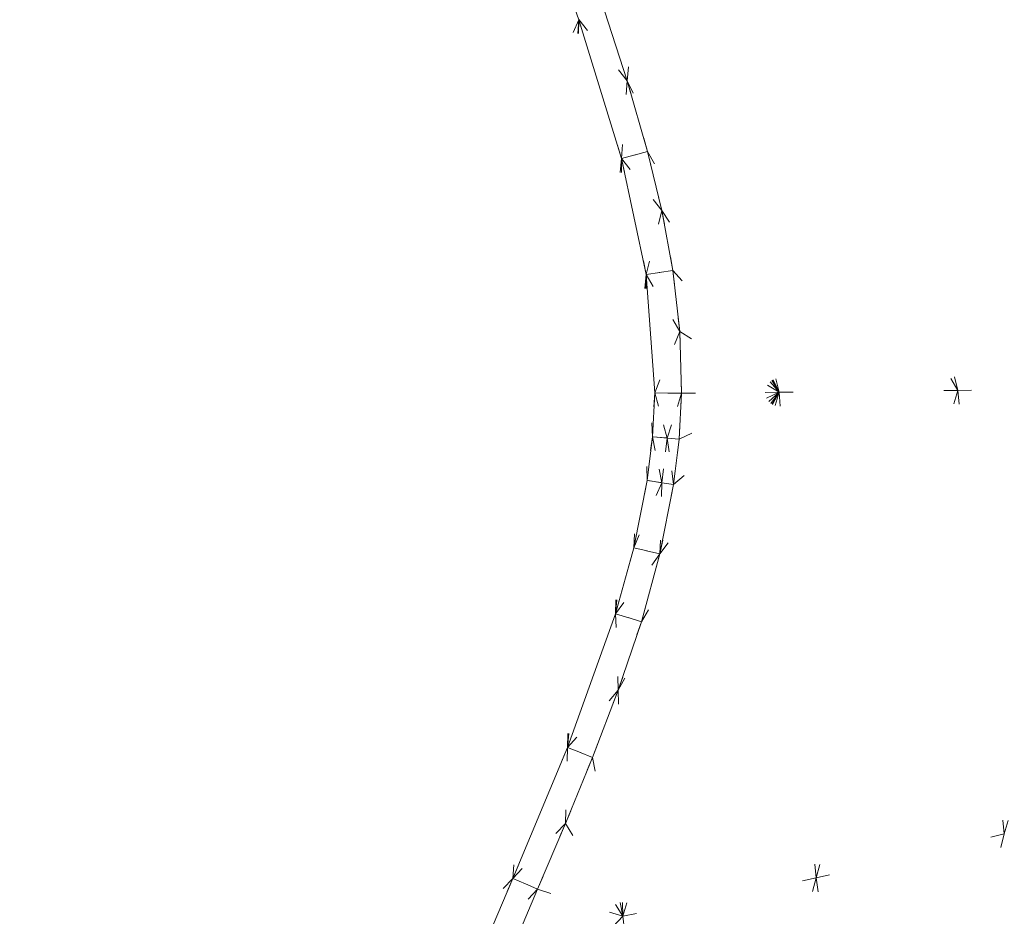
# Model space of a CAD drawing. Header units: millimetres. Extents: x 1700 to 4670, y 990 to 3874.
# Tile 28 of 110: x 3131.51 to 3138.58, y 1831.58 to 1838.03. Entities that reach past the tile are written whole.
import ezdxf

# ---------------------------------------------------------------- set-up
doc = ezdxf.new("R2010")
doc.units = ezdxf.units.MM
doc.linetypes.add('Wipeout_Contour', pattern=[1000, 0, -1000])
doc.layers.add('Nowe_320-W Umeblowanie', color=252, linetype='Continuous')
doc.layers.add('Nowe_320-W Umeblowanie_Nr_pióra__2', color=252, linetype='Continuous', lineweight=13)

msp = doc.modelspace()

# ---------------------------------------------------------------- linework, layer by layer
at = {"layer": 'Nowe_320-W Umeblowanie', "color": 252, "linetype": 'Wipeout_Contour', "lineweight": 0, "ltscale": 44316.271995}
for p, q in [((3134.1114, 1844.0898), (3130.8169, 1827.4147)), ((3130.8169, 1827.4147), (3134.1672, 1843.0348))]:
    msp.add_line(p, q, dxfattribs=at)
at = {"layer": 'Nowe_320-W Umeblowanie', "color": 252, "linetype": 'Wipeout_Contour', "lineweight": 0, "ltscale": 44190.696752}
msp.add_line((3130.8169, 1827.4147), (3134.1114, 1844.0898), dxfattribs=at)
at = {"layer": 'Nowe_320-W Umeblowanie', "color": 252, "linetype": 'Wipeout_Contour', "lineweight": 0, "ltscale": 44331.593514}
for p, q in [((3134.1672, 1843.0348), (3130.8169, 1827.4147)), ((3130.8169, 1827.4147), (3134.3172, 1842.0115))]:
    msp.add_line(p, q, dxfattribs=at)
at = {"layer": 'Nowe_320-W Umeblowanie', "color": 252, "linetype": 'Wipeout_Contour', "lineweight": 0, "ltscale": 44347.90889}
for p, q in [((3134.3172, 1842.0115), (3130.8169, 1827.4147)), ((3130.8169, 1827.4147), (3134.5464, 1841.0029))]:
    msp.add_line(p, q, dxfattribs=at)
at = {"layer": 'Nowe_320-W Umeblowanie', "color": 252, "linetype": 'Wipeout_Contour', "lineweight": 0, "ltscale": 44360.696115}
for p, q in [((3134.5464, 1841.0029), (3130.8169, 1827.4147)), ((3130.8169, 1827.4147), (3134.6879, 1840.4947))]:
    msp.add_line(p, q, dxfattribs=at)
at = {"layer": 'Nowe_320-W Umeblowanie', "color": 252, "linetype": 'Wipeout_Contour', "lineweight": 0, "ltscale": 44369.628366}
for p, q in [((3134.6879, 1840.4947), (3130.8169, 1827.4147)), ((3130.8169, 1827.4147), (3134.8426, 1839.9902))]:
    msp.add_line(p, q, dxfattribs=at)
at = {"layer": 'Nowe_320-W Umeblowanie', "color": 252, "linetype": 'Wipeout_Contour', "lineweight": 0, "ltscale": 44378.603521}
for p, q in [((3134.8426, 1839.9902), (3130.8169, 1827.4147)), ((3130.8169, 1827.4147), (3135.0048, 1839.4988))]:
    msp.add_line(p, q, dxfattribs=at)
at = {"layer": 'Nowe_320-W Umeblowanie', "color": 252, "linetype": 'Wipeout_Contour', "lineweight": 0, "ltscale": 44387.591073}
for p, q in [((3135.0048, 1839.4988), (3130.8169, 1827.4147)), ((3130.8169, 1827.4147), (3135.1748, 1839.01))]:
    msp.add_line(p, q, dxfattribs=at)
at = {"layer": 'Nowe_320-W Umeblowanie', "color": 252, "linetype": 'Wipeout_Contour', "lineweight": 0, "ltscale": 44405.292223}
for p, q in [((3136.003, 1839.2286), (3135.8685, 1837.5867)), ((3136.9605, 1835.348), (3136.003, 1839.2286)), ((3135.8685, 1837.5867), (3136.9605, 1835.348))]:
    msp.add_line(p, q, dxfattribs=at)
at = {"layer": 'Nowe_320-W Umeblowanie', "color": 252, "linetype": 'Wipeout_Contour', "lineweight": 0, "ltscale": 44377.578937}
for p, q in [((3135.8685, 1837.5867), (3136.003, 1839.2286)), ((3135.705, 1838.0879), (3135.8685, 1837.5867))]:
    msp.add_line(p, q, dxfattribs=at)
at = {"layer": 'Nowe_320-W Umeblowanie', "color": 252, "linetype": 'Wipeout_Contour', "lineweight": 0, "ltscale": 44437.970233}
for p, q in [((3138.2425, 1835.3616), (3136.003, 1839.2286)), ((3136.003, 1839.2286), (3136.9605, 1835.348)), ((3136.9605, 1835.348), (3138.2425, 1835.3616))]:
    msp.add_line(p, q, dxfattribs=at)
at = {"layer": 'Nowe_320-W Umeblowanie', "color": 252, "linetype": 'Wipeout_Contour', "lineweight": 0, "ltscale": 44416.292451}
for p, q in [((3136.003, 1839.2286), (3138.2425, 1835.3616)), ((3138.2425, 1835.3616), (3137.3723, 1838.9675))]:
    msp.add_line(p, q, dxfattribs=at)
at = {"layer": 'Nowe_320-W Umeblowanie', "color": 252, "linetype": 'Wipeout_Contour', "lineweight": 0, "ltscale": 44401.286067}
for p, q in [((3135.1748, 1839.01), (3130.8169, 1827.4147)), ((3130.8169, 1827.4147), (3135.5213, 1838.0252))]:
    msp.add_line(p, q, dxfattribs=at)
at = {"layer": 'Nowe_320-W Umeblowanie', "color": 252, "linetype": 'Wipeout_Contour', "lineweight": 0, "ltscale": 44468.831374}
for p, q in [((3139.5065, 1835.3759), (3137.3723, 1838.9675)), ((3137.3723, 1838.9675), (3138.2425, 1835.3616)), ((3138.2425, 1835.3616), (3139.5065, 1835.3759))]:
    msp.add_line(p, q, dxfattribs=at)
at = {"layer": 'Nowe_320-W Umeblowanie', "color": 252, "linetype": 'Wipeout_Contour', "lineweight": 0, "ltscale": 44449.624323}
msp.add_line((3137.3723, 1838.9675), (3139.5065, 1835.3759), dxfattribs=at)
at = {"layer": 'Nowe_320-W Umeblowanie', "color": 252, "linetype": 'Wipeout_Contour', "lineweight": 0, "ltscale": 44381.58841}
for p, q in [((3135.8685, 1837.5867), (3135.705, 1838.0879)), ((3135.5213, 1838.0255), (3135.8685, 1837.5867))]:
    msp.add_line(p, q, dxfattribs=at)
at = {"layer": 'Nowe_320-W Umeblowanie', "color": 252, "linetype": 'Wipeout_Contour', "lineweight": 0, "ltscale": 44448.232367}
for p, q in [((3135.5213, 1838.0252), (3130.8169, 1827.4147)), ((3135.0458, 1831.8539), (3135.5213, 1838.0252)), ((3130.8169, 1827.4147), (3135.0458, 1831.8539))]:
    msp.add_line(p, q, dxfattribs=at)
at = {"layer": 'Nowe_320-W Umeblowanie', "color": 252, "linetype": 'Wipeout_Contour', "lineweight": 0, "ltscale": 44446.984063}
for p, q in [((3135.5213, 1838.0252), (3135.0458, 1831.8539)), ((3135.4393, 1832.796), (3135.5213, 1838.0252)), ((3135.0458, 1831.8539), (3135.4393, 1832.796))]:
    msp.add_line(p, q, dxfattribs=at)
at = {"layer": 'Nowe_320-W Umeblowanie', "color": 252, "linetype": 'Wipeout_Contour', "lineweight": 0, "ltscale": 44418.455489}
for p, q in [((3135.5213, 1838.0252), (3135.4393, 1832.796)), ((3135.8281, 1837.0275), (3135.5213, 1838.0252)), ((3135.4393, 1832.796), (3135.8281, 1837.0275))]:
    msp.add_line(p, q, dxfattribs=at)
at = {"layer": 'Nowe_320-W Umeblowanie', "color": 252, "linetype": 'Wipeout_Contour', "lineweight": 0, "ltscale": 44389.487541}
for p, q in [((3135.8685, 1837.5867), (3135.5213, 1838.0255)), ((3135.5213, 1838.0255), (3135.8281, 1837.0278)), ((3135.8281, 1837.0278), (3135.8685, 1837.5867))]:
    msp.add_line(p, q, dxfattribs=at)
at = {"layer": 'Nowe_320-W Umeblowanie', "color": 252, "linetype": 'Wipeout_Contour', "lineweight": 0, "ltscale": 44400.28772}
for p, q in [((3135.8685, 1837.5867), (3135.8281, 1837.0278)), ((3136.0154, 1837.0774), (3135.8685, 1837.5867)), ((3135.8281, 1837.0278), (3136.0154, 1837.0774))]:
    msp.add_line(p, q, dxfattribs=at)
at = {"layer": 'Nowe_320-W Umeblowanie', "color": 252, "linetype": 'Wipeout_Contour', "lineweight": 0, "ltscale": 44419.514427}
for p, q in [((3136.9605, 1835.348), (3135.8685, 1837.5867)), ((3135.8685, 1837.5867), (3136.0154, 1837.0774)), ((3136.0154, 1837.0774), (3136.9605, 1835.348))]:
    msp.add_line(p, q, dxfattribs=at)
at = {"layer": 'Nowe_320-W Umeblowanie', "color": 252, "linetype": 'Wipeout_Contour', "lineweight": 0, "ltscale": 44407.48884}
for p, q in [((3136.0154, 1837.0774), (3135.8281, 1837.0278)), ((3136.1172, 1836.6538), (3136.0154, 1837.0774)), ((3135.8281, 1837.0278), (3136.1172, 1836.6538))]:
    msp.add_line(p, q, dxfattribs=at)
at = {"layer": 'Nowe_320-W Umeblowanie', "color": 252, "linetype": 'Wipeout_Contour', "lineweight": 0, "ltscale": 44427.597593}
for p, q in [((3136.0154, 1837.0774), (3136.1172, 1836.6538)), ((3136.9605, 1835.348), (3136.0154, 1837.0774)), ((3136.1172, 1836.6538), (3136.9605, 1835.348))]:
    msp.add_line(p, q, dxfattribs=at)
at = {"layer": 'Nowe_320-W Umeblowanie', "color": 252, "linetype": 'Wipeout_Contour', "lineweight": 0, "ltscale": 44448.658794}
for p, q in [((3135.8281, 1837.0275), (3135.4393, 1832.796)), ((3135.7847, 1833.7565), (3135.8281, 1837.0275)), ((3135.4393, 1832.796), (3135.7847, 1833.7565))]:
    msp.add_line(p, q, dxfattribs=at)
at = {"layer": 'Nowe_320-W Umeblowanie', "color": 252, "linetype": 'Wipeout_Contour', "lineweight": 0, "ltscale": 44430.472873}
for p, q in [((3135.8281, 1837.0275), (3135.7847, 1833.7565)), ((3136.0051, 1836.1937), (3135.8281, 1837.0275)), ((3135.7847, 1833.7565), (3136.0051, 1836.1937))]:
    msp.add_line(p, q, dxfattribs=at)
at = {"layer": 'Nowe_320-W Umeblowanie', "color": 252, "linetype": 'Wipeout_Contour', "lineweight": 0, "ltscale": 44413.522997}
for p, q in [((3136.1172, 1836.6538), (3135.8281, 1837.0278)), ((3135.8281, 1837.0278), (3136.0051, 1836.1939)), ((3136.0051, 1836.1939), (3136.1172, 1836.6538))]:
    msp.add_line(p, q, dxfattribs=at)
at = {"layer": 'Nowe_320-W Umeblowanie', "color": 252, "linetype": 'Wipeout_Contour', "lineweight": 0, "ltscale": 44421.963645}
for p, q in [((3136.1172, 1836.6538), (3136.0051, 1836.1939)), ((3136.1963, 1836.2229), (3136.1172, 1836.6538)), ((3136.0051, 1836.1939), (3136.1963, 1836.2229))]:
    msp.add_line(p, q, dxfattribs=at)
at = {"layer": 'Nowe_320-W Umeblowanie', "color": 252, "linetype": 'Wipeout_Contour', "lineweight": 0, "ltscale": 44434.689506}
for p, q in [((3136.1172, 1836.6538), (3136.1963, 1836.2229)), ((3136.9605, 1835.348), (3136.1172, 1836.6538)), ((3136.1963, 1836.2229), (3136.9605, 1835.348))]:
    msp.add_line(p, q, dxfattribs=at)
at = {"layer": 'Nowe_320-W Umeblowanie', "color": 252, "linetype": 'Wipeout_Contour', "lineweight": 0, "ltscale": 44427.965039}
for p, q in [((3136.1963, 1836.2229), (3136.0051, 1836.1939)), ((3136.2461, 1835.7846), (3136.1963, 1836.2229)), ((3136.0051, 1836.1939), (3136.2461, 1835.7846))]:
    msp.add_line(p, q, dxfattribs=at)
at = {"layer": 'Nowe_320-W Umeblowanie', "color": 252, "linetype": 'Wipeout_Contour', "lineweight": 0, "ltscale": 44441.558939}
for p, q in [((3136.1963, 1836.2229), (3136.2461, 1835.7846)), ((3136.9605, 1835.348), (3136.1963, 1836.2229)), ((3136.2461, 1835.7846), (3136.9605, 1835.348))]:
    msp.add_line(p, q, dxfattribs=at)
at = {"layer": 'Nowe_320-W Umeblowanie', "color": 252, "linetype": 'Wipeout_Contour', "lineweight": 0, "ltscale": 44449.770326}
for p, q in [((3136.0051, 1836.1937), (3135.7847, 1833.7565)), ((3135.9155, 1834.2311), (3136.0051, 1836.1937)), ((3135.7847, 1833.7565), (3135.9155, 1834.2311))]:
    msp.add_line(p, q, dxfattribs=at)
at = {"layer": 'Nowe_320-W Umeblowanie', "color": 252, "linetype": 'Wipeout_Contour', "lineweight": 0, "ltscale": 44444.802359}
for p, q in [((3136.0051, 1836.1937), (3135.9155, 1834.2311)), ((3136.0109, 1834.714), (3136.0051, 1836.1937)), ((3135.9155, 1834.2311), (3136.0109, 1834.714))]:
    msp.add_line(p, q, dxfattribs=at)
at = {"layer": 'Nowe_320-W Umeblowanie', "color": 252, "linetype": 'Wipeout_Contour', "lineweight": 0, "ltscale": 44433.506202}
for p, q in [((3136.0051, 1836.1939), (3136.066, 1835.3442)), ((3136.2461, 1835.7846), (3136.0051, 1836.1939)), ((3136.066, 1835.3442), (3136.2461, 1835.7846))]:
    msp.add_line(p, q, dxfattribs=at)
at = {"layer": 'Nowe_320-W Umeblowanie', "color": 252, "linetype": 'Wipeout_Contour', "lineweight": 0, "ltscale": 44441.128963}
for p, q in [((3136.049, 1835.0281), (3136.0051, 1836.1937)), ((3136.0051, 1836.1937), (3136.0109, 1834.714)), ((3136.0109, 1834.714), (3136.049, 1835.0281))]:
    msp.add_line(p, q, dxfattribs=at)
at = {"layer": 'Nowe_320-W Umeblowanie', "color": 252, "linetype": 'Wipeout_Contour', "lineweight": 0, "ltscale": 44436.875927}
for p, q in [((3136.066, 1835.344), (3136.0051, 1836.1937)), ((3136.0051, 1836.1937), (3136.049, 1835.0281)), ((3136.049, 1835.0281), (3136.066, 1835.344))]:
    msp.add_line(p, q, dxfattribs=at)
at = {"layer": 'Nowe_320-W Umeblowanie', "color": 252, "linetype": 'Wipeout_Contour', "lineweight": 0, "ltscale": 44440.902678}
for p, q in [((3136.2461, 1835.7846), (3136.066, 1835.3442)), ((3136.2592, 1835.3408), (3136.2461, 1835.7846)), ((3136.066, 1835.3442), (3136.2592, 1835.3408))]:
    msp.add_line(p, q, dxfattribs=at)
at = {"layer": 'Nowe_320-W Umeblowanie', "color": 252, "linetype": 'Wipeout_Contour', "lineweight": 0, "ltscale": 44448.242557}
for p, q in [((3136.2461, 1835.7846), (3136.2592, 1835.3408)), ((3136.9605, 1835.348), (3136.2461, 1835.7846)), ((3136.2592, 1835.3408), (3136.9605, 1835.348))]:
    msp.add_line(p, q, dxfattribs=at)
at = {"layer": 'Nowe_320-W Umeblowanie', "color": 252, "linetype": 'Wipeout_Contour', "lineweight": 0, "ltscale": 44522.37034}
for p, q in [((3139.5065, 1835.3759), (3138.2425, 1835.3616)), ((3138.5769, 1832.1743), (3139.5065, 1835.3759)), ((3138.2425, 1835.3616), (3138.5769, 1832.1743))]:
    msp.add_line(p, q, dxfattribs=at)
at = {"layer": 'Nowe_320-W Umeblowanie', "color": 252, "linetype": 'Wipeout_Contour', "lineweight": 0, "ltscale": 44483.633589}
for p, q in [((3136.9605, 1835.348), (3135.8044, 1833.2068)), ((3135.8374, 1831.5826), (3136.9605, 1835.348)), ((3135.8044, 1833.2068), (3135.8374, 1831.5826))]:
    msp.add_line(p, q, dxfattribs=at)
at = {"layer": 'Nowe_320-W Umeblowanie', "color": 252, "linetype": 'Wipeout_Contour', "lineweight": 0, "ltscale": 44470.586941}
for p, q in [((3135.8044, 1833.2068), (3136.9605, 1835.348)), ((3136.9605, 1835.348), (3135.9701, 1833.6995)), ((3135.9701, 1833.6995), (3135.8044, 1833.2068))]:
    msp.add_line(p, q, dxfattribs=at)
at = {"layer": 'Nowe_320-W Umeblowanie', "color": 252, "linetype": 'Wipeout_Contour', "lineweight": 0, "ltscale": 44502.864925}
for p, q in [((3136.9605, 1835.348), (3135.8374, 1831.5826)), ((3137.2246, 1831.8581), (3136.9605, 1835.348)), ((3135.8374, 1831.5826), (3137.2246, 1831.8581))]:
    msp.add_line(p, q, dxfattribs=at)
at = {"layer": 'Nowe_320-W Umeblowanie', "color": 252, "linetype": 'Wipeout_Contour', "lineweight": 0, "ltscale": 44466.273879}
for p, q in [((3135.9701, 1833.6995), (3136.9605, 1835.348)), ((3136.9605, 1835.348), (3136.1039, 1834.1863)), ((3136.1039, 1834.1863), (3135.9701, 1833.6995))]:
    msp.add_line(p, q, dxfattribs=at)
at = {"layer": 'Nowe_320-W Umeblowanie', "color": 252, "linetype": 'Wipeout_Contour', "lineweight": 0, "ltscale": 44446.384272}
for p, q in [((3136.066, 1835.3442), (3136.049, 1835.0283)), ((3136.156, 1835.0189), (3136.066, 1835.3442)), ((3136.049, 1835.0283), (3136.156, 1835.0189))]:
    msp.add_line(p, q, dxfattribs=at)
at = {"layer": 'Nowe_320-W Umeblowanie', "color": 252, "linetype": 'Wipeout_Contour', "lineweight": 0, "ltscale": 44445.012228}
for p, q in [((3136.066, 1835.3442), (3136.156, 1835.0189)), ((3136.2592, 1835.3408), (3136.066, 1835.3442)), ((3136.156, 1835.0189), (3136.2592, 1835.3408))]:
    msp.add_line(p, q, dxfattribs=at)
at = {"layer": 'Nowe_320-W Umeblowanie', "color": 252, "linetype": 'Wipeout_Contour', "lineweight": 0, "ltscale": 44461.382888}
for p, q in [((3136.1039, 1834.1863), (3136.9605, 1835.348)), ((3136.9605, 1835.348), (3136.2021, 1834.685)), ((3136.2021, 1834.685), (3136.1039, 1834.1863))]:
    msp.add_line(p, q, dxfattribs=at)
at = {"layer": 'Nowe_320-W Umeblowanie', "color": 252, "linetype": 'Wipeout_Contour', "lineweight": 0, "ltscale": 44448.907059}
for p, q in [((3136.2592, 1835.3408), (3136.156, 1835.0189)), ((3136.2416, 1835.0113), (3136.2592, 1835.3408)), ((3136.156, 1835.0189), (3136.2416, 1835.0113))]:
    msp.add_line(p, q, dxfattribs=at)
at = {"layer": 'Nowe_320-W Umeblowanie', "color": 252, "linetype": 'Wipeout_Contour', "lineweight": 0, "ltscale": 44456.934695}
for p, q in [((3136.2021, 1834.685), (3136.9605, 1835.348)), ((3136.9605, 1835.348), (3136.2416, 1835.0113)), ((3136.2416, 1835.0113), (3136.2021, 1834.685))]:
    msp.add_line(p, q, dxfattribs=at)
at = {"layer": 'Nowe_320-W Umeblowanie', "color": 252, "linetype": 'Wipeout_Contour', "lineweight": 0, "ltscale": 44452.702045}
for p, q in [((3136.2416, 1835.0113), (3136.9605, 1835.348)), ((3136.2592, 1835.3408), (3136.2416, 1835.0113)), ((3136.9605, 1835.348), (3136.2592, 1835.3408))]:
    msp.add_line(p, q, dxfattribs=at)
at = {"layer": 'Nowe_320-W Umeblowanie', "color": 252, "linetype": 'Wipeout_Contour', "lineweight": 0, "ltscale": 44495.553965}
for p, q in [((3138.2425, 1835.3616), (3136.9605, 1835.348)), ((3136.9605, 1835.348), (3137.2246, 1831.8581)), ((3137.2246, 1831.8581), (3138.2425, 1835.3616))]:
    msp.add_line(p, q, dxfattribs=at)
at = {"layer": 'Nowe_320-W Umeblowanie', "color": 252, "linetype": 'Wipeout_Contour', "lineweight": 0, "ltscale": 44528.912554}
for p, q in [((3138.2425, 1835.3616), (3137.2246, 1831.8581)), ((3138.5769, 1832.1743), (3138.2425, 1835.3616)), ((3137.2246, 1831.8581), (3138.5769, 1832.1743))]:
    msp.add_line(p, q, dxfattribs=at)
at = {"layer": 'Nowe_320-W Umeblowanie', "color": 252, "linetype": 'Wipeout_Contour', "lineweight": 0, "ltscale": 44451.836446}
for p, q in [((3136.049, 1835.0283), (3136.0109, 1834.7143)), ((3136.1171, 1834.698), (3136.049, 1835.0283)), ((3136.0109, 1834.7143), (3136.1171, 1834.698))]:
    msp.add_line(p, q, dxfattribs=at)
at = {"layer": 'Nowe_320-W Umeblowanie', "color": 252, "linetype": 'Wipeout_Contour', "lineweight": 0, "ltscale": 44450.07684}
for p, q in [((3136.049, 1835.0283), (3136.1171, 1834.698)), ((3136.156, 1835.0189), (3136.049, 1835.0283)), ((3136.1171, 1834.698), (3136.156, 1835.0189))]:
    msp.add_line(p, q, dxfattribs=at)
at = {"layer": 'Nowe_320-W Umeblowanie', "color": 252, "linetype": 'Wipeout_Contour', "lineweight": 0, "ltscale": 44454.255463}
for p, q in [((3136.156, 1835.0189), (3136.1171, 1834.698)), ((3136.2021, 1834.685), (3136.156, 1835.0189)), ((3136.1171, 1834.698), (3136.2021, 1834.685))]:
    msp.add_line(p, q, dxfattribs=at)
at = {"layer": 'Nowe_320-W Umeblowanie', "color": 252, "linetype": 'Wipeout_Contour', "lineweight": 0, "ltscale": 44452.420831}
for p, q in [((3136.2416, 1835.0113), (3136.156, 1835.0189)), ((3136.156, 1835.0189), (3136.2021, 1834.685)), ((3136.2021, 1834.685), (3136.2416, 1835.0113))]:
    msp.add_line(p, q, dxfattribs=at)
at = {"layer": 'Nowe_320-W Umeblowanie', "color": 252, "linetype": 'Wipeout_Contour', "lineweight": 0, "ltscale": 44455.44037}
for p, q in [((3136.0109, 1834.7143), (3135.9155, 1834.2314)), ((3135.9155, 1834.2314), (3136.1171, 1834.698)), ((3136.1171, 1834.698), (3136.0109, 1834.7143))]:
    msp.add_line(p, q, dxfattribs=at)
at = {"layer": 'Nowe_320-W Umeblowanie', "color": 252, "linetype": 'Wipeout_Contour', "lineweight": 0, "ltscale": 44459.883565}
for p, q in [((3136.1171, 1834.698), (3135.9155, 1834.2314)), ((3136.1039, 1834.1863), (3136.1171, 1834.698)), ((3135.9155, 1834.2314), (3136.1039, 1834.1863))]:
    msp.add_line(p, q, dxfattribs=at)
at = {"layer": 'Nowe_320-W Umeblowanie', "color": 252, "linetype": 'Wipeout_Contour', "lineweight": 0, "ltscale": 44459.018877}
for p, q in [((3136.1171, 1834.698), (3136.1039, 1834.1863)), ((3136.1039, 1834.1863), (3136.2021, 1834.685)), ((3136.2021, 1834.685), (3136.1171, 1834.698))]:
    msp.add_line(p, q, dxfattribs=at)
at = {"layer": 'Nowe_320-W Umeblowanie', "color": 252, "linetype": 'Wipeout_Contour', "lineweight": 0, "ltscale": 44463.506562}
for p, q in [((3135.9155, 1834.2314), (3135.7847, 1833.7567)), ((3135.7847, 1833.7567), (3136.1039, 1834.1863)), ((3136.1039, 1834.1863), (3135.9155, 1834.2314))]:
    msp.add_line(p, q, dxfattribs=at)
at = {"layer": 'Nowe_320-W Umeblowanie', "color": 252, "linetype": 'Wipeout_Contour', "lineweight": 0, "ltscale": 44467.846257}
for p, q in [((3136.1039, 1834.1863), (3135.7847, 1833.7567)), ((3135.9701, 1833.6995), (3136.1039, 1834.1863)), ((3135.7847, 1833.7567), (3135.9701, 1833.6995))]:
    msp.add_line(p, q, dxfattribs=at)
at = {"layer": 'Nowe_320-W Umeblowanie', "color": 252, "linetype": 'Wipeout_Contour', "lineweight": 0, "ltscale": 44473.688862}
for p, q in [((3135.7847, 1833.7567), (3135.4393, 1832.7963)), ((3135.8044, 1833.2068), (3135.7847, 1833.7567)), ((3135.4393, 1832.7963), (3135.8044, 1833.2068))]:
    msp.add_line(p, q, dxfattribs=at)
at = {"layer": 'Nowe_320-W Umeblowanie', "color": 252, "linetype": 'Wipeout_Contour', "lineweight": 0, "ltscale": 44471.959035}
for p, q in [((3135.7847, 1833.7567), (3135.8044, 1833.2068)), ((3135.9701, 1833.6995), (3135.7847, 1833.7567)), ((3135.8044, 1833.2068), (3135.9701, 1833.6995))]:
    msp.add_line(p, q, dxfattribs=at)
at = {"layer": 'Nowe_320-W Umeblowanie', "color": 252, "linetype": 'Wipeout_Contour', "lineweight": 0, "ltscale": 44479.848913}
for p, q in [((3135.8044, 1833.2068), (3135.4393, 1832.7963)), ((3135.6198, 1832.7241), (3135.8044, 1833.2068)), ((3135.4393, 1832.7963), (3135.6198, 1832.7241))]:
    msp.add_line(p, q, dxfattribs=at)
at = {"layer": 'Nowe_320-W Umeblowanie', "color": 252, "linetype": 'Wipeout_Contour', "lineweight": 0, "ltscale": 44490.265684}
for p, q in [((3135.8044, 1833.2068), (3135.6198, 1832.7241)), ((3135.8374, 1831.5826), (3135.8044, 1833.2068)), ((3135.6198, 1832.7241), (3135.8374, 1831.5826))]:
    msp.add_line(p, q, dxfattribs=at)
at = {"layer": 'Nowe_320-W Umeblowanie', "color": 252, "linetype": 'Wipeout_Contour', "lineweight": 0, "ltscale": 44484.366893}
for p, q in [((3135.4393, 1832.7963), (3135.0458, 1831.8542)), ((3135.4244, 1832.2488), (3135.4393, 1832.7963)), ((3135.0458, 1831.8542), (3135.4244, 1832.2488))]:
    msp.add_line(p, q, dxfattribs=at)
at = {"layer": 'Nowe_320-W Umeblowanie', "color": 252, "linetype": 'Wipeout_Contour', "lineweight": 0, "ltscale": 44483.221215}
for p, q in [((3135.4393, 1832.7963), (3135.4244, 1832.2488)), ((3135.6198, 1832.7241), (3135.4393, 1832.7963)), ((3135.4244, 1832.2488), (3135.6198, 1832.7241))]:
    msp.add_line(p, q, dxfattribs=at)
at = {"layer": 'Nowe_320-W Umeblowanie', "color": 252, "linetype": 'Wipeout_Contour', "lineweight": 0, "ltscale": 44494.163516}
for p, q in [((3135.6198, 1832.7241), (3135.4244, 1832.2488)), ((3135.8374, 1831.5826), (3135.6198, 1832.7241)), ((3135.4244, 1832.2488), (3135.8374, 1831.5826))]:
    msp.add_line(p, q, dxfattribs=at)
at = {"layer": 'Nowe_320-W Umeblowanie', "color": 252, "linetype": 'Wipeout_Contour', "lineweight": 0, "ltscale": 44490.079843}
for p, q in [((3135.4244, 1832.2488), (3135.0458, 1831.8542)), ((3135.2247, 1831.7781), (3135.4244, 1832.2488)), ((3135.0458, 1831.8542), (3135.2247, 1831.7781))]:
    msp.add_line(p, q, dxfattribs=at)
at = {"layer": 'Nowe_320-W Umeblowanie', "color": 252, "linetype": 'Wipeout_Contour', "lineweight": 0, "ltscale": 44497.815442}
for p, q in [((3135.4244, 1832.2488), (3135.2247, 1831.7781)), ((3135.8374, 1831.5826), (3135.4244, 1832.2488)), ((3135.2247, 1831.7781), (3135.8374, 1831.5826))]:
    msp.add_line(p, q, dxfattribs=at)
at = {"layer": 'Nowe_320-W Umeblowanie', "color": 252, "linetype": 'Wipeout_Contour', "lineweight": 0, "ltscale": 44568.383017}
for p, q in [((3138.5769, 1832.1743), (3137.2246, 1831.8581)), ((3137.7114, 1828.791), (3138.5769, 1832.1743)), ((3137.2246, 1831.8581), (3137.7114, 1828.791))]:
    msp.add_line(p, q, dxfattribs=at)
at = {"layer": 'Nowe_320-W Umeblowanie', "color": 252, "linetype": 'Wipeout_Contour', "lineweight": 0, "ltscale": 44606.609323}
for p, q in [((3138.5769, 1832.1743), (3137.7114, 1828.791)), ((3140.7673, 1830.1478), (3138.5769, 1832.1743))]:
    msp.add_line(p, q, dxfattribs=at)
at = {"layer": 'Nowe_320-W Umeblowanie', "color": 252, "linetype": 'Wipeout_Contour', "lineweight": 0, "ltscale": 44487.045166}
for p, q in [((3135.0458, 1831.8539), (3130.8169, 1827.4147)), ((3134.8424, 1831.3709), (3135.0458, 1831.8539))]:
    msp.add_line(p, q, dxfattribs=at)
at = {"layer": 'Nowe_320-W Umeblowanie', "color": 252, "linetype": 'Wipeout_Contour', "lineweight": 0, "ltscale": 44491.084606}
for p, q in [((3135.0458, 1831.8542), (3134.8424, 1831.3712)), ((3135.2247, 1831.7781), (3135.0458, 1831.8542)), ((3134.8424, 1831.3712), (3135.2247, 1831.7781))]:
    msp.add_line(p, q, dxfattribs=at)
at = {"layer": 'Nowe_320-W Umeblowanie', "color": 252, "linetype": 'Wipeout_Contour', "lineweight": 0, "ltscale": 44545.432988}
for p, q in [((3137.2246, 1831.8581), (3135.8374, 1831.5826)), ((3136.2787, 1828.1563), (3137.2246, 1831.8581)), ((3135.8374, 1831.5826), (3136.2787, 1828.1563))]:
    msp.add_line(p, q, dxfattribs=at)
at = {"layer": 'Nowe_320-W Umeblowanie', "color": 252, "linetype": 'Wipeout_Contour', "lineweight": 0, "ltscale": 44578.251432}
for p, q in [((3137.2246, 1831.8581), (3136.2787, 1828.1563)), ((3137.7114, 1828.791), (3137.2246, 1831.8581))]:
    msp.add_line(p, q, dxfattribs=at)
at = {"layer": 'Nowe_320-W Umeblowanie', "color": 252, "linetype": 'Wipeout_Contour', "lineweight": 0, "ltscale": 44495.123277}
for p, q in [((3135.2247, 1831.7781), (3134.8424, 1831.3712)), ((3135.0218, 1831.2968), (3135.2247, 1831.7781))]:
    msp.add_line(p, q, dxfattribs=at)
at = {"layer": 'Nowe_320-W Umeblowanie', "color": 252, "linetype": 'Wipeout_Contour', "lineweight": 0, "ltscale": 59336.069086}
for p, q in [((3135.2247, 1831.7781), (3135.0218, 1831.2968)), ((3135.8374, 1831.5826), (3135.2247, 1831.7781)), ((3135.4393, 1831.4431), (3135.8374, 1831.5826))]:
    msp.add_line(p, q, dxfattribs=at)
at = {"layer": 'Nowe_320-W Umeblowanie', "color": 252, "linetype": 'Wipeout_Contour', "lineweight": 0, "ltscale": 44512.236416}
for p, q in [((3134.4733, 1829.8404), (3135.8374, 1831.5826)), ((3135.8374, 1831.5826), (3134.6419, 1830.3293))]:
    msp.add_line(p, q, dxfattribs=at)
at = {"layer": 'Nowe_320-W Umeblowanie_Nr_pióra__2', "color": 252, "linetype": 'Continuous', "lineweight": 13}
for p, q in [((3135.1748, 1839.01), (3135.5213, 1838.0252)), ((3135.1748, 1839.01), (3135.5213, 1838.0252)), ((3135.705, 1838.0879), (3135.8685, 1837.5867)), ((3135.705, 1838.0879), (3135.8685, 1837.5867)), ((3135.5214, 1838.0252), (3135.5213, 1838.0255)), ((3135.5214, 1838.0252), (3135.5213, 1838.0255)), ((3135.5213, 1838.0252), (3135.8281, 1837.0275)), ((3135.5213, 1838.0252), (3135.8281, 1837.0275)), ((3135.8685, 1837.5867), (3136.0154, 1837.0774)), ((3135.8685, 1837.5867), (3136.0154, 1837.0774)), ((3136.0154, 1837.0774), (3136.1172, 1836.6538)), ((3136.0154, 1837.0774), (3136.1172, 1836.6538)), ((3135.8282, 1837.0275), (3135.8281, 1837.0278)), ((3135.8282, 1837.0275), (3135.8281, 1837.0278)), ((3135.8281, 1837.0275), (3136.0051, 1836.1937)), ((3135.8281, 1837.0275), (3136.0051, 1836.1937)), ((3136.1172, 1836.6538), (3136.1963, 1836.2229)), ((3136.1172, 1836.6538), (3136.1963, 1836.2229)), ((3136.1963, 1836.2229), (3136.2461, 1835.7846)), ((3136.1963, 1836.2229), (3136.2461, 1835.7846)), ((3136.0052, 1836.1937), (3136.0051, 1836.1939)), ((3136.0052, 1836.1937), (3136.0051, 1836.1939)), ((3136.0051, 1836.1937), (3136.066, 1835.344)), ((3136.0051, 1836.1937), (3136.066, 1835.344)), ((3136.2461, 1835.7846), (3136.2592, 1835.3408)), ((3136.2461, 1835.7846), (3136.2592, 1835.3408)), ((3136.066, 1835.344), (3136.049, 1835.0281)), ((3136.066, 1835.344), (3136.049, 1835.0281)), ((3136.2592, 1835.3408), (3136.2416, 1835.0113)), ((3136.2592, 1835.3408), (3136.2416, 1835.0113)), ((3136.049, 1835.0281), (3136.0109, 1834.714)), ((3136.049, 1835.0281), (3136.0109, 1834.714)), ((3136.2416, 1835.0113), (3136.2021, 1834.685)), ((3136.2416, 1835.0113), (3136.2021, 1834.685)), ((3136.0109, 1834.714), (3135.9155, 1834.2311)), ((3136.0109, 1834.714), (3135.9155, 1834.2311)), ((3136.2021, 1834.685), (3136.1039, 1834.1863)), ((3136.2021, 1834.685), (3136.1039, 1834.1863)), ((3135.9155, 1834.2311), (3135.7847, 1833.7565)), ((3135.9155, 1834.2311), (3135.7847, 1833.7565)), ((3136.1039, 1834.1863), (3135.9701, 1833.6995)), ((3136.1039, 1834.1863), (3135.9701, 1833.6995)), ((3135.7847, 1833.7565), (3135.4393, 1832.796)), ((3135.7847, 1833.7565), (3135.4393, 1832.796)), ((3135.9701, 1833.6995), (3135.8044, 1833.2068)), ((3135.9701, 1833.6995), (3135.8044, 1833.2068)), ((3135.8044, 1833.2068), (3135.6198, 1832.7241)), ((3135.8044, 1833.2068), (3135.6198, 1832.7241)), ((3135.4393, 1832.796), (3135.0458, 1831.8539)), ((3135.4393, 1832.796), (3135.0458, 1831.8539)), ((3135.6198, 1832.7241), (3135.4244, 1832.2488)), ((3135.6198, 1832.7241), (3135.4244, 1832.2488)), ((3135.4244, 1832.2488), (3135.2247, 1831.7781)), ((3135.4244, 1832.2488), (3135.2247, 1831.7781)), ((3135.0458, 1831.8539), (3134.8424, 1831.3709)), ((3135.0458, 1831.8539), (3134.8424, 1831.3709)), ((3135.2247, 1831.7781), (3135.0218, 1831.2968)), ((3135.2247, 1831.7781), (3135.0218, 1831.2968))]:
    msp.add_line(p, q, dxfattribs=at)

doc.saveas('drawing.dxf')
